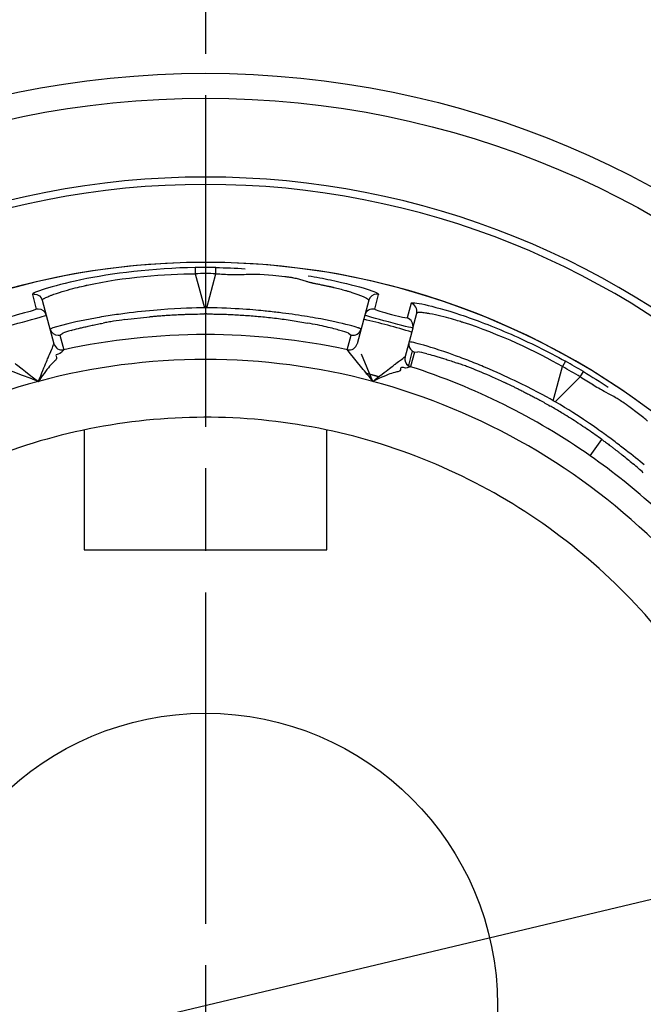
# Model space of a CAD drawing. Extents: x 0 to 283, y 0 to 196.
# Tile 25 of 31: x 228.77 to 232.53, y 115.12 to 121.06. Entities that reach past the tile are written whole.
import ezdxf

# ---------------------------------------------------------------- set-up
doc = ezdxf.new("R2010")
doc.units = 0
doc.linetypes.add('CENTER', pattern=[12, 8, -1, 2, -1])
doc.layers.get('0').update_dxf_attribs({"linetype": 'CONTINUOUS'})
doc.layers.get('DEFPOINTS').update_dxf_attribs({"linetype": 'CONTINUOUS'})
for name, color, linetype in [('CTR', 7, 'CENTER'), ('DIM', 7, 'CONTINUOUS'), ('TANGENT EDGES', 7, 'CONTINUOUS'), ('VISIBLE', 255, 'CONTINUOUS')]:
    doc.layers.add(name, color=color, linetype=linetype)
doc.styles.add('SANSSERIF', font='sanss___.ttf')
doc.dimstyles.new('ISO-25$3', dxfattribs={"dimtxt": 2.5, "dimasz": 2.5, "dimexe": 1.25, "dimexo": 1, "dimgap": 0.6, "dimtad": 1, "dimtih": 1, "dimtoh": 1, "dimdec": 1, "dimzin": 9, "dimdsep": 46, "dimtxsty": 'SANSSERIF', "dimcen": 0.75, "dimadec": 1, "dimazin": 0, "dimtfac": 1, "dimtdec": 1, "dimtofl": 0, "dimtmove": 0, "dimatfit": 3, "dimfxl": 1, "dimarcsym": 0})

# ---------------------------------------------------------------- blocks, each defined once
blk = doc.blocks.new('*D61')
at = {"layer": 'DEFPOINTS', "color": 0, "transparency": 16777216}
for p in [(235.3628, 116.416), (224.4188, 113.8102)]:
    blk.add_point(p, dxfattribs=at)
at = {"layer": 'DIM', "color": 0, "lineweight": -2, "transparency": 16777216}
for p, q in [((247.85, 119.3892), (240.2269, 117.5741)), ((267.2393, 119.3892), (247.85, 119.3892)), ((224.4188, 113.8102), (235.3628, 116.416)), ((219.5548, 112.652), (214.6907, 111.4939))]:
    blk.add_line(p, q, dxfattribs=at)
at = {"layer": 'DIM', "color": 0, "transparency": 16777216}
for points in [[(240.0338, 118.3848), (240.4199, 116.7634), (235.3628, 116.416)], [(219.3617, 113.4627), (219.7478, 111.8413), (224.4188, 113.8102)]]:
    blk.add_solid(points, dxfattribs=at)
at = {"layer": 'DIM', "color": 0, "transparency": 16777216, "insert": (258.1447, 123.2024), "char_height": 5, "attachment_point": 5, "style": 'SANSSERIF'}
blk.add_mtext('∅22.5', dxfattribs=at)

msp = doc.modelspace()

# ---------------------------------------------------------------- linework, layer by layer
msp.add_circle((229.8908, 115.1131), 1.7627)
at = {"layer": 'CTR', "ltscale": 0.25}
msp.add_line((229.8915, 126.6053), (229.8915, 103.6189), dxfattribs=at)
at = {"layer": 'TANGENT EDGES'}
for p, q in [((229.8909, 120.1119), (229.8909, 120.0674)), ((229.8292, 119.5656), (229.8286, 119.5285)), ((229.8286, 119.5285), (229.8838, 119.3227)), ((229.8979, 119.3227), (229.9531, 119.5285)), ((228.8459, 119.4037), (228.8694, 119.3139)), ((230.9123, 119.3139), (230.9358, 119.4037)), ((231.1318, 119.3512), (231.1073, 119.2617)), ((229.8979, 119.3227), (229.8838, 119.3227)), ((229.0113, 119.1579), (229.0291, 119.1692)), ((229.0113, 119.1579), (229.0349, 119.0698)), ((230.7468, 119.0698), (230.7704, 119.1579)), ((230.7533, 119.169), (230.7704, 119.1579)), ((228.976, 119.1054), (228.976, 119.1057)), ((229.0348, 119.0695), (229.0349, 119.0698)), ((231.1387, 119.0623), (231.1151, 118.9742)), ((231.1521, 119.0556), (231.1285, 118.9675)), ((231.1521, 119.0556), (231.1732, 119.0565)), ((232.0643, 118.9997), (232.0453, 118.9679)), ((231.9901, 118.7621), (232.0453, 118.9679)), ((232.0023, 118.755), (232.153, 118.9057)), ((232.0023, 118.755), (231.9901, 118.7621)), ((232.2133, 118.4288), (232.2833, 118.5286))]:
    msp.add_line(p, q, dxfattribs=at)
for centre, radius, start, end in [((229.8909, 115.1119), 4.9555, 90, 176.23961), ((229.8909, 115.1119), 4.9555, 3.76039, 90), ((229.8909, 115.1119), 4.4848, 0, 145), ((230.9243, 119.355), 0.05, 90.03877, 164.94491), ((228.8819, 119.2612), 0.0542, 90.47015, 103.34421), ((228.8814, 119.2655), 0.05, 14.99997, 89.9999), ((229.8909, 115.1119), 4.1737, 89.90443, 90.09557), ((230.9003, 119.2655), 0.05, 76.025, 165), ((231.0935, 119.2137), 0.05, 345, 73.97476), ((229.0007, 119.2067), 0.05, 195.01573, 269.96234), ((229.8909, 115.1119), 4.0491, 77.79493, 102.20506), ((230.781, 119.2067), 0.05, 257.7665, 344.99892), ((229.0243, 119.1186), 0.05, 195, 282.20352), ((229.0243, 119.1184), 0.05, 195, 282.18706), ((230.7574, 119.1186), 0.05, 257.76609, 344.99994), ((231.1674, 119.1032), 0.05, 165.01232, 234.97135), ((229.8909, 115.1119), 3.8992, 90, 105), ((229.8909, 115.1119), 3.8992, 75, 90), ((231.1436, 119.0149), 0.05, 165, 252.18706), ((231.1438, 119.0151), 0.05, 165, 235), ((231.1438, 119.0151), 0.05, 235, 252.21361), ((229.8909, 115.1119), 4.0491, 55, 72.20506), ((229.8909, 115.1119), 3.8992, 105, 135), ((229.8909, 115.1119), 3.8992, 45, 75), ((229.8909, 115.1119), 4.1737, 59.90453, 60.09557), ((229.8909, 115.1119), 4.0491, 47.79493, 55)]:
    msp.add_arc(centre, radius, start, end, dxfattribs=at)
for centre, major_axis, ratio, start_param, end_param in [((229.8909, 115.4582), (-4.2143, 0), 0.965926, -1.585559, -1.556034), ((229.952, 119.5156), (0.0011, 0.05), 0.015547, -1.308973, -0.033514), ((229.912, 119.2022), (-0.8748, -0.0562), 0.11442, -0.808772, -0.758321), ((229.8248, 119.2406), (0.9381, -0.0907), 0.085481, 0.567883, 0.766747), ((231.9543, 118.6435), (-0.7858, 0.3889), 0.114498, -0.808968, -0.758541), ((230.064, 115.4118), (-3.6497, 2.1072), 0.965926, -1.585559, -1.556034), ((232.1457, 118.895), (0.026, 0.0427), 0.015547, -1.308973, -0.033514), ((231.8999, 118.5659), (-0.6517, 0.3793), 0.235943, -1.66115, -1.562096), ((231.9081, 118.6902), (0.7484, -0.5148), 0.100376, 0.654012, 0.790523)]:
    msp.add_ellipse(centre, major_axis=major_axis, ratio=ratio, start_param=start_param, end_param=end_param, dxfattribs=at)
for points, knots in [([(229.8292, 119.5656), (229.5773, 119.5621), (229.3231, 119.5302), (228.9537, 119.453), (228.8446, 119.4139), (228.8459, 119.4037)], [-1, -1, -1, -1, -0.5, -0.5, 0, 0, 0, 0]), ([(228.9057, 119.368), (228.9055, 119.3688), (228.9054, 119.3701), (228.9085, 119.3735), (228.91, 119.3749), (228.9138, 119.3774), (228.9153, 119.3784), (228.9188, 119.3804), (228.9219, 119.3821), (228.9289, 119.3856), (228.9359, 119.3888), (228.949, 119.3942), (228.9561, 119.397), (228.9643, 119.4001), (228.97, 119.4022), (228.9709, 119.4026), (229.0176, 119.4191), (229.0667, 119.4327), (229.1233, 119.4472), (229.1395, 119.451), (229.1579, 119.4553), (229.1631, 119.4565), (229.1692, 119.4578), (229.1709, 119.4582), (229.1739, 119.4589), (229.1693, 119.4579), (229.3928, 119.5077), (229.655, 119.5287), (229.8286, 119.5285)], [0, 0, 0, 0, 0.0625, 0.0625, 0.09375, 0.09375, 0.109375, 0.109375, 0.125, 0.125, 0.1875, 0.1875, 0.21875, 0.234375, 0.234375, 0.25, 0.25, 0.375, 0.375, 0.4375, 0.4375, 0.46875, 0.46875, 0.484375, 0.484375, 0.5, 0.5, 1, 1, 1, 1]), ([(230.4982, 119.4831), (230.5009, 119.4823), (230.5037, 119.4815), (230.5066, 119.4807), (230.5095, 119.4799), (230.5124, 119.4791), (230.5155, 119.4783), (230.5185, 119.4775), (230.5216, 119.4767), (230.5248, 119.4759), (230.5263, 119.4755), (230.5279, 119.4751), (230.5296, 119.4747), (230.5312, 119.4743), (230.5328, 119.4739), (230.5345, 119.4736), (230.5361, 119.4732), (230.5378, 119.4728), (230.5395, 119.4724), (230.5411, 119.472), (230.5428, 119.4717), (230.5445, 119.4713), (230.5463, 119.4709), (230.548, 119.4705), (230.5497, 119.4702), (230.5515, 119.4698), (230.5532, 119.4694), (230.555, 119.4691), (230.5586, 119.4683), (230.5627, 119.4675), (230.5665, 119.4667), (230.5704, 119.4659), (230.5742, 119.4652), (230.5779, 119.4644), (230.5816, 119.4637), (230.5852, 119.4629), (230.5887, 119.4622), (230.5923, 119.4615), (230.5958, 119.4608), (230.5992, 119.4601), (230.606, 119.4587), (230.6125, 119.4573), (230.6188, 119.456), (230.6219, 119.4554), (230.6249, 119.4547), (230.6279, 119.4541), (230.6294, 119.4538), (230.6309, 119.4534), (230.6324, 119.4531), (230.6338, 119.4528), (230.6353, 119.4525), (230.6367, 119.4522), (230.6381, 119.4519), (230.6395, 119.4516), (230.6409, 119.4513), (230.6416, 119.4511), (230.6423, 119.451), (230.643, 119.4508), (230.6437, 119.4507), (230.6443, 119.4505), (230.645, 119.4504), (230.6464, 119.4501), (230.6477, 119.4498), (230.6491, 119.4495), (230.6504, 119.4492), (230.6517, 119.4489), (230.653, 119.4486), (230.6556, 119.448), (230.6581, 119.4474), (230.6606, 119.4469), (230.663, 119.4463), (230.6654, 119.4457), (230.6678, 119.4452), (230.6725, 119.444), (230.6784, 119.4425), (230.6843, 119.4411), (230.6902, 119.4396), (230.696, 119.4381), (230.7018, 119.4365), (230.7075, 119.435), (230.7132, 119.4335), (230.7187, 119.432), (230.7243, 119.4305), (230.7298, 119.4289), (230.7352, 119.4274), (230.7379, 119.4266), (230.7406, 119.4259), (230.7432, 119.4251), (230.7459, 119.4243), (230.7485, 119.4236), (230.7511, 119.4228), (230.7563, 119.4213), (230.7613, 119.4197), (230.7663, 119.4182), (230.7713, 119.4167), (230.7758, 119.4152), (230.7799, 119.4139), (230.784, 119.4126), (230.788, 119.4112), (230.7921, 119.4099), (230.7961, 119.4085), (230.8001, 119.4071), (230.804, 119.4057), (230.8119, 119.4029), (230.8195, 119.4), (230.8267, 119.3972), (230.8303, 119.3958), (230.8338, 119.3944), (230.8372, 119.393), (230.8405, 119.3916), (230.8438, 119.3902), (230.8468, 119.3888), (230.8529, 119.3861), (230.8583, 119.3834), (230.8628, 119.3809), (230.8717, 119.3759), (230.8769, 119.3714), (230.876, 119.368)], [0.4375, 0.4375, 0.4375, 0.4375, 0.4475446, 0.4475446, 0.4475446, 0.4575893, 0.4575893, 0.4575893, 0.4676339, 0.4676339, 0.4676339, 0.4726562, 0.4726562, 0.4726562, 0.4776786, 0.4776786, 0.4776786, 0.4827009, 0.4827009, 0.4827009, 0.4877232, 0.4877232, 0.4877232, 0.4927455, 0.4927455, 0.4927455, 0.4977679, 0.4977679, 0.4977679, 0.5078125, 0.5078125, 0.5078125, 0.5178571, 0.5178571, 0.5178571, 0.5279018, 0.5279018, 0.5279018, 0.5379464, 0.5379464, 0.5379464, 0.5580357, 0.5580357, 0.5580357, 0.5680804, 0.5680804, 0.5680804, 0.5731027, 0.5731027, 0.5731027, 0.578125, 0.578125, 0.578125, 0.5831473, 0.5831473, 0.5831473, 0.5856585, 0.5856585, 0.5856585, 0.5881696, 0.5881696, 0.5881696, 0.593192, 0.593192, 0.593192, 0.5982143, 0.5982143, 0.5982143, 0.6082589, 0.6082589, 0.6082589, 0.6183036, 0.6183036, 0.6183036, 0.6383929, 0.6383929, 0.6383929, 0.6584821, 0.6584821, 0.6584821, 0.6785714, 0.6785714, 0.6785714, 0.6986607, 0.6986607, 0.6986607, 0.7087054, 0.7087054, 0.7087054, 0.71875, 0.71875, 0.71875, 0.7388393, 0.7388393, 0.7388393, 0.7589286, 0.7589286, 0.7589286, 0.7790179, 0.7790179, 0.7790179, 0.7991071, 0.7991071, 0.7991071, 0.8392857, 0.8392857, 0.8392857, 0.859375, 0.859375, 0.859375, 0.8794643, 0.8794643, 0.8794643, 0.9196429, 0.9196429, 0.9196429, 0.9999907, 0.9999907, 0.9999907, 0.9999907]), ([(229.8838, 119.3227), (229.8288, 119.3223), (229.7382, 119.3201), (229.5625, 119.3063), (229.4976, 119.3), (229.3963, 119.2874), (229.3619, 119.2828), (229.3107, 119.2751), (229.2937, 119.2724), (229.2599, 119.2668), (229.2381, 119.263), (229.0463, 119.2282), (228.9511, 119.1986), (228.9524, 119.1938)], [0, 0, 0, 0, 0.25, 0.25, 0.375, 0.375, 0.4375, 0.4375, 0.46875, 0.46875, 0.5, 0.5, 1, 1, 1, 1]), ([(230.8293, 119.1938), (230.8294, 119.1942), (230.8293, 119.1947), (230.8261, 119.1966), (230.8244, 119.1974), (230.8205, 119.1989), (230.819, 119.1995), (230.8154, 119.2008), (230.8122, 119.2019), (230.7999, 119.2059), (230.7802, 119.2117), (230.711, 119.2297), (230.6402, 119.2456), (230.512, 119.2686), (230.4647, 119.2762), (230.3885, 119.2869), (230.3491, 119.2921), (230.3079, 119.2969), (230.2801, 119.3001), (230.2598, 119.3022), (230.1879, 119.3096), (230.0723, 119.3211), (229.8979, 119.3227)], [0, 0, 0, 0, 0.0625, 0.0625, 0.09375, 0.09375, 0.109375, 0.109375, 0.125, 0.125, 0.25, 0.25, 0.5, 0.5, 0.625, 0.625, 0.6875, 0.71875, 0.71875, 0.75, 0.75, 1, 1, 1, 1]), ([(232.0453, 118.9679), (231.895, 119.0549), (231.6575, 119.1678), (231.439, 119.2364), (231.4435, 119.235), (231.4406, 119.2359), (231.4388, 119.2364), (231.4328, 119.2383), (231.4278, 119.2399), (231.4098, 119.2453), (231.3938, 119.2501), (231.3376, 119.2659), (231.2882, 119.2787), (231.2395, 119.2877), (231.2386, 119.2878), (231.2326, 119.2889), (231.2239, 119.2903), (231.2163, 119.2914), (231.2023, 119.2933), (231.1946, 119.294), (231.1868, 119.2944), (231.1833, 119.2946), (231.1792, 119.2946), (231.1775, 119.2945), (231.1729, 119.2942), (231.1709, 119.2938), (231.1666, 119.2924), (231.166, 119.2912), (231.1658, 119.2904)], [-1, -1, -1, -1, -0.5, -0.5, -0.484375, -0.484375, -0.46875, -0.46875, -0.4375, -0.4375, -0.375, -0.375, -0.25, -0.25, -0.234375, -0.234375, -0.21875, -0.1875, -0.1875, -0.125, -0.125, -0.109375, -0.109375, -0.09375, -0.09375, -0.0625, -0.0625, 0, 0, 0, 0]), ([(229.0806, 119.1864), (229.0931, 119.1901), (229.1074, 119.1939), (229.1232, 119.198), (229.1311, 119.2), (229.1395, 119.202), (229.1482, 119.2041), (229.157, 119.2062), (229.1661, 119.2083), (229.1757, 119.2105), (229.1805, 119.2115), (229.1853, 119.2126), (229.1903, 119.2137), (229.1953, 119.2148), (229.2004, 119.2159), (229.2056, 119.217), (229.2107, 119.2181), (229.216, 119.2192), (229.2214, 119.2203), (229.2268, 119.2214), (229.2322, 119.2225), (229.2378, 119.2236), (229.249, 119.2259), (229.2605, 119.2281), (229.2724, 119.2303)], [0.25, 0.25, 0.25, 0.25, 0.3214286, 0.3214286, 0.3214286, 0.3571429, 0.3571429, 0.3571429, 0.3928571, 0.3928571, 0.3928571, 0.4107143, 0.4107143, 0.4107143, 0.4285714, 0.4285714, 0.4285714, 0.4464286, 0.4464286, 0.4464286, 0.4642857, 0.4642857, 0.4642857, 0.5, 0.5, 0.5, 0.5]), ([(231.9901, 118.7621), (231.9423, 118.7892), (231.8628, 118.8326), (231.7037, 118.9086), (231.6443, 118.9355), (231.5503, 118.9753), (231.5182, 118.9884), (231.47, 119.0074), (231.4539, 119.0136), (231.4219, 119.0256), (231.4011, 119.0332), (231.2176, 119.099), (231.1204, 119.121), (231.1191, 119.1161)], [0, 0, 0, 0, 0.25, 0.25, 0.375, 0.375, 0.4375, 0.4375, 0.46875, 0.46875, 0.5, 0.5, 1, 1, 1, 1]), ([(231.2265, 119.0457), (231.2392, 119.0425), (231.2534, 119.0388), (231.2692, 119.0343), (231.2771, 119.0321), (231.2853, 119.0297), (231.2939, 119.0271), (231.3025, 119.0246), (231.3115, 119.0218), (231.3209, 119.0189), (231.3256, 119.0174), (231.3303, 119.0159), (231.3352, 119.0144), (231.34, 119.0128), (231.345, 119.0113), (231.35, 119.0096), (231.3551, 119.008), (231.3602, 119.0063), (231.3654, 119.0046), (231.3706, 119.0028), (231.3759, 119.0011), (231.3813, 118.9992), (231.3921, 118.9956), (231.4032, 118.9917), (231.4146, 118.9877)], [-0.75, -0.75, -0.75, -0.75, -0.6785714, -0.6785714, -0.6785714, -0.6428571, -0.6428571, -0.6428571, -0.6071429, -0.6071429, -0.6071429, -0.5892857, -0.5892857, -0.5892857, -0.5714286, -0.5714286, -0.5714286, -0.5535714, -0.5535714, -0.5535714, -0.5357143, -0.5357143, -0.5357143, -0.5, -0.5, -0.5, -0.5])]:
    msp.add_open_spline(points, degree=3, knots=knots, dxfattribs=at)
for points in [[(230.6459, 119.491), (230.7395, 119.4714), (230.812, 119.4522), (230.8612, 119.4366)], [(228.8574, 119.405), (228.8792, 119.405), (228.9001, 119.3891), (228.9057, 119.368)], [(230.8612, 119.4366), (230.9107, 119.4209), (230.9364, 119.4089), (230.9358, 119.4037)], [(231.1658, 119.2904), (231.1724, 119.3152), (231.1564, 119.3438), (231.1318, 119.3512)], [(232.1716, 118.9377), (232.2231, 118.9071), (232.2732, 118.8754), (232.3217, 118.8433)]]:
    msp.add_open_spline(points, degree=3, dxfattribs=at)
at = {"layer": 'VISIBLE'}
for p, q in [((230.1357, 119.525), (230.219, 119.5264)), ((230.219, 119.5264), (230.2965, 119.5198)), ((230.4376, 119.5006), (230.4982, 119.4831)), ((228.9057, 119.368), (228.9297, 119.2784)), ((230.876, 119.368), (230.852, 119.2784)), ((230.876, 119.368), (230.876, 119.368)), ((228.8695, 119.3139), (228.8441, 119.3047)), ((228.9297, 119.2784), (228.976, 119.1057)), ((230.852, 119.2784), (230.8057, 119.1057)), ((231.0127, 119.2833), (231.0808, 119.2664)), ((231.1418, 119.2008), (231.1658, 119.2904)), ((229.4031, 119.2515), (229.5538, 119.2692)), ((231.0808, 119.2664), (231.1073, 119.2616)), ((231.1418, 119.2008), (231.0955, 119.028)), ((230.8057, 119.1054), (230.8057, 119.1057)), ((229.0122, 119.0467), (229.0014, 119.0437)), ((229.0213, 119.0531), (229.0122, 119.0467)), ((229.0228, 119.0562), (229.0213, 119.0531)), ((229.0246, 119.059), (229.0228, 119.0562)), ((229.0348, 119.0695), (229.0246, 119.059)), ((230.7469, 119.0695), (230.7468, 119.0698)), ((230.7586, 119.0552), (230.7469, 119.0695)), ((230.8351, 118.9606), (230.7586, 119.0552)), ((230.9, 118.8783), (230.8323, 119.0419)), ((228.9884, 119.0299), (228.9912, 119.0225)), ((228.9912, 119.0225), (228.991, 119.0152)), ((231.0953, 119.0278), (231.0955, 119.028)), ((228.6706, 118.9613), (228.7842, 118.9168)), ((228.7842, 118.9168), (228.8293, 118.8991)), ((228.9162, 118.9268), (228.9049, 118.9112)), ((231.067, 118.9485), (231.0632, 118.9421)), ((231.0684, 118.9562), (231.067, 118.9485)), ((231.0973, 118.9588), (231.0865, 118.9617)), ((231.1084, 118.9598), (231.0973, 118.9588)), ((231.1112, 118.9618), (231.1084, 118.9598)), ((231.1142, 118.9633), (231.1112, 118.9618)), ((231.1283, 118.9673), (231.1142, 118.9633)), ((231.1283, 118.9673), (231.1285, 118.9675)), ((228.8293, 118.8991), (228.8817, 118.8783)), ((228.9049, 118.9112), (228.8817, 118.8783)), ((230.9366, 118.8952), (230.9, 118.8783)), ((230.9542, 118.9031), (230.9366, 118.8952)), ((232.505, 118.6826), (232.4461, 118.7264)), ((229.1584, 118.5855), (229.1584, 117.8619)), ((230.6234, 117.8619), (230.6234, 118.5855)), ((229.1584, 117.8619), (230.6234, 117.8619))]:
    msp.add_line(p, q, dxfattribs=at)
for radius in [5.625, 5.475]:
    msp.add_circle((229.8908, 115.1131), radius, dxfattribs=at)
for centre, radius, start, end in [((229.8909, 115.1119), 5, 90, 176.27315), ((229.8909, 115.1119), 5, 3.72685, 90), ((229.8909, 115.1119), 4.485, 0, 180), ((229.8908, 115.1025), 4.4635, 89.19899, 90.79036), ((228.8575, 119.3568), 0.0483, 90.02941, 103.87515), ((230.9243, 119.3556), 0.0495, 76.48491, 89.99064), ((230.9243, 119.355), 0.05, 164.94491, 164.9849), ((229.8909, 115.1119), 4.25, 72.97737, 77.02262), ((229.0007, 119.2065), 0.0498, 270.05967, 282.2873), ((230.7575, 119.1184), 0.05, 257.79494, 345), ((231.1671, 119.1026), 0.0493, 234.92423, 252.40939), ((229.8861, 115.1038), 4.4635, 59.19899, 60.79036), ((229.8902, 115.1204), 3.5415, 88.73641, 100.01359), ((229.8919, 115.1204), 3.5415, 77.48641, 88.76359), ((229.8885, 115.1202), 3.5415, 99.98641, 111.26359), ((229.8935, 115.12), 3.5415, 66.23641, 77.51359), ((229.8909, 115.1119), 3.55, 43.75, 66.25), ((229.8976, 115.1172), 3.5415, 32.48641, 43.76359)]:
    msp.add_arc(centre, radius, start, end, dxfattribs=at)
for centre, major_axis, ratio, start_param, end_param in [((229.9635, 119.9374), (1.0245, -0.0769), 0.397758, -1.551128, -1.45955), ((229.9868, 120.154), (0.9561, -0.0993), 0.650999, -1.440633, -1.347314), ((229.9369, 119.5917), (0.9597, -0.1195), 0.030048, -1.18294, -1.098821), ((229.8851, 119.1906), (-0.836, -0.0444), 0.125738, -0.859897, -0.807891), ((229.8843, 119.182), (-0.8348, -0.0387), 0.133691, -0.962647, -0.859446), ((230.0041, 119.3346), (-0.9919, -0.1768), 0.043377, -0.381429, -0.19284), ((229.8233, 119.2857), (0.9411, -0.1288), 0.059221, 0.374107, 0.569792), ((229.7683, 119.3371), (1.0016, -0.1795), 0.043108, 0.19027, 0.377794), ((232.0994, 118.7125), (-0.9466, 0.3425), 0.043389, -0.381732, -0.192908), ((231.9252, 118.647), (-0.7462, 0.3795), 0.125762, -0.860083, -0.808097), ((230.8803, 118.8711), (-0.2197, 0.2846), 0.054609, -1.431124, -1.293211), ((230.9229, 118.8969), (0.2511, -0.3155), 0.073145, -1.710397, -1.570054), ((231.9202, 118.64), (-0.7423, 0.3839), 0.133705, -0.962803, -0.859634), ((231.9107, 118.6117), (-0.7412, 0.4017), 0.161988, -1.16458, -0.958963), ((231.8925, 118.5641), (0.7087, -0.4141), 0.223387, -4.935101, -4.801706), ((231.8925, 118.5641), (0.7087, -0.4141), 0.223387, -4.963543, -4.935101), ((231.8873, 118.5776), (0.748, -0.4428), 0.201561, 1.196551, 1.321708), ((231.9573, 118.5999), (0.6254, -0.3827), 0.164303, 1.126509, 1.197618)]:
    msp.add_ellipse(centre, major_axis=major_axis, ratio=ratio, start_param=start_param, end_param=end_param, dxfattribs=at)
for points in [[(229.9532, 119.5656), (230.013, 119.5647), (230.0723, 119.5624), (230.1303, 119.5588)], [(230.5102, 119.5163), (230.5581, 119.5084), (230.6035, 119.4999), (230.6459, 119.491)], [(231.1318, 119.3512), (231.1338, 119.3559), (231.1629, 119.3532), (231.2138, 119.342)], [(231.2138, 119.342), (231.2652, 119.3306), (231.3389, 119.3107), (231.4291, 119.281)], [(230.9123, 119.3139), (230.9125, 119.3128), (230.9248, 119.3086), (230.9431, 119.303)], [(231.4291, 119.281), (231.5197, 119.2512), (231.6249, 119.2111), (231.7351, 119.1628)], [(231.7351, 119.1628), (231.8429, 119.1155), (231.9556, 119.0605), (232.0643, 118.9997)], [(229.0014, 119.0437), (228.9926, 119.0412), (228.9847, 119.0378), (228.9884, 119.0299)], [(228.7412, 118.9861), (228.749, 118.9803), (228.8008, 118.9417), (228.8817, 118.8783)], [(228.98, 119.0009), (228.9668, 118.9894), (228.9564, 118.9786), (228.9488, 118.9695)], [(228.991, 119.0152), (228.9898, 119.0109), (228.9863, 119.0065), (228.98, 119.0009)], [(228.9488, 118.9695), (228.9412, 118.9604), (228.9266, 118.9415), (228.9162, 118.9268)], [(231.0038, 118.9237), (230.9927, 118.9196), (230.9706, 118.9106), (230.9542, 118.9031)], [(231.0465, 118.9353), (231.0294, 118.9319), (231.015, 118.9278), (231.0038, 118.9237)], [(231.0632, 118.9421), (231.06, 118.9391), (231.0548, 118.937), (231.0465, 118.9353)], [(231.0865, 118.9617), (231.0776, 118.9639), (231.069, 118.9649), (231.0684, 118.9562)], [(232.2321, 118.8552), (232.2067, 118.8705), (232.1805, 118.8874), (232.153, 118.9057)], [(232.3823, 118.771), (232.3677, 118.7802), (232.351, 118.7899), (232.3095, 118.8117)], [(232.2967, 118.5628), (232.2513, 118.5958), (232.1575, 118.6637), (232.0023, 118.755)], [(232.5587, 118.6392), (232.5477, 118.6496), (232.5265, 118.6662), (232.505, 118.6826)]]:
    msp.add_open_spline(points, degree=3, dxfattribs=at)
for points, knots in [([(230.37, 119.5117), (230.3777, 119.5108), (230.385, 119.5099), (230.392, 119.5089), (230.3954, 119.5084), (230.3988, 119.5079), (230.4021, 119.5074), (230.4054, 119.5069), (230.4086, 119.5064), (230.4118, 119.5058), (230.4149, 119.5053), (230.4179, 119.5047), (230.4209, 119.5042), (230.4268, 119.503), (230.4324, 119.5018), (230.4376, 119.5006)], [0.3125, 0.3125, 0.3125, 0.3125, 0.33035714, 0.33035714, 0.33035714, 0.33928571, 0.33928571, 0.33928571, 0.34821429, 0.34821429, 0.34821429, 0.35714286, 0.35714286, 0.35714286, 0.375, 0.375, 0.375, 0.375]), ([(228.64, 119.2008), (228.6404, 119.199), (228.7096, 119.2166), (228.8613, 119.2573), (228.9302, 119.2767), (228.9297, 119.2784)], [0, 0, 0, 0, 0.5, 0.5, 1, 1, 1, 1]), ([(228.7767, 119.2854), (228.7443, 119.2766), (228.7252, 119.272), (228.7066, 119.2677), (228.7066, 119.2677), (228.7066, 119.2677)], [-0.5000049, -0.5000049, -0.5000049, -0.5000049, -0.25, -0.25, -0.2499715, -0.2499715, -0.2499715, -0.2499715]), ([(228.8441, 119.3047), (228.8441, 119.3047), (228.8441, 119.3047), (228.8297, 119.3003), (228.8091, 119.2941), (228.7767, 119.2854)], [-0.7500263, -0.7500263, -0.7500263, -0.7500263, -0.75, -0.75, -0.5000049, -0.5000049, -0.5000049, -0.5000049]), ([(229.5538, 119.2692), (229.5556, 119.2694), (229.5574, 119.2696), (229.5593, 119.2697), (229.5622, 119.27), (229.5653, 119.2703), (229.5685, 119.2706), (229.5717, 119.2709), (229.575, 119.2712), (229.5786, 119.2715), (229.5821, 119.2718), (229.5858, 119.2721), (229.5897, 119.2725), (229.5936, 119.2728), (229.5976, 119.2731), (229.6018, 119.2735), (229.606, 119.2738), (229.6104, 119.2742), (229.6149, 119.2746), (229.6195, 119.2749), (229.6242, 119.2753), (229.6291, 119.2757), (229.634, 119.276), (229.6391, 119.2764), (229.6443, 119.2768), (229.6496, 119.2771), (229.655, 119.2775), (229.6606, 119.2779), (229.6718, 119.2786), (229.6837, 119.2794), (229.6964, 119.2801), (229.7091, 119.2808), (229.7224, 119.2815), (229.7366, 119.2821), (229.7436, 119.2825), (229.7509, 119.2828), (229.7583, 119.2831), (229.7658, 119.2833), (229.7734, 119.2836), (229.7812, 119.2839), (229.789, 119.2841), (229.797, 119.2844), (229.8052, 119.2846), (229.8134, 119.2848), (229.8218, 119.285), (229.8303, 119.2851), (229.8474, 119.2854), (229.8653, 119.2856), (229.8839, 119.2856)], [0.75, 0.75, 0.75, 0.75, 0.7589286, 0.7589286, 0.7589286, 0.7723214, 0.7723214, 0.7723214, 0.7857143, 0.7857143, 0.7857143, 0.7991071, 0.7991071, 0.7991071, 0.8125, 0.8125, 0.8125, 0.8258929, 0.8258929, 0.8258929, 0.8392857, 0.8392857, 0.8392857, 0.8526786, 0.8526786, 0.8526786, 0.8660714, 0.8660714, 0.8660714, 0.8928571, 0.8928571, 0.8928571, 0.9196429, 0.9196429, 0.9196429, 0.9330357, 0.9330357, 0.9330357, 0.9464286, 0.9464286, 0.9464286, 0.9598214, 0.9598214, 0.9598214, 0.9732143, 0.9732143, 0.9732143, 1, 1, 1, 1]), ([(229.8978, 119.2856), (229.9089, 119.2856), (229.9203, 119.2855), (229.9321, 119.2854), (229.9439, 119.2853), (229.956, 119.2851), (229.9685, 119.2848), (229.981, 119.2845), (229.9938, 119.2841), (230.0069, 119.2837), (230.02, 119.2832), (230.0335, 119.2827), (230.0472, 119.2821), (230.061, 119.2814), (230.075, 119.2807), (230.0893, 119.2799), (230.1036, 119.2791), (230.1182, 119.2781), (230.133, 119.2771), (230.1478, 119.2761), (230.1628, 119.2749), (230.178, 119.2737), (230.1913, 119.2726), (230.2047, 119.2714), (230.2182, 119.2701)], [0, 0, 0, 0, 0.0357143, 0.0357143, 0.0357143, 0.0714286, 0.0714286, 0.0714286, 0.1071429, 0.1071429, 0.1071429, 0.1428571, 0.1428571, 0.1428571, 0.1785714, 0.1785714, 0.1785714, 0.2142857, 0.2142857, 0.2142857, 0.25, 0.25, 0.25, 0.2811051, 0.2811051, 0.2811051, 0.2811051]), ([(231.1418, 119.2008), (231.1413, 119.199), (231.0719, 119.2167), (230.9202, 119.2574), (230.8515, 119.2767), (230.852, 119.2784)], [-1, -1, -1, -1, -0.5, -0.5, 0, 0, 0, 0]), ([(230.9431, 119.303), (230.9431, 119.303), (230.9431, 119.303), (230.9614, 119.2975), (230.9803, 119.2919), (231.0127, 119.2833)], [0.2499715, 0.2499715, 0.2499715, 0.2499715, 0.25, 0.25, 0.5000049, 0.5000049, 0.5000049, 0.5000049]), ([(230.2182, 119.2701), (230.2202, 119.2699), (230.2222, 119.2698), (230.2242, 119.2696), (230.2397, 119.2681), (230.2554, 119.2665), (230.2712, 119.2648), (230.287, 119.2631), (230.3028, 119.2612), (230.3187, 119.2593), (230.3346, 119.2574), (230.3505, 119.2553), (230.3664, 119.2532), (230.3823, 119.251), (230.3981, 119.2487), (230.4138, 119.2463), (230.4295, 119.244), (230.4451, 119.2415), (230.4605, 119.2389), (230.4758, 119.2364), (230.491, 119.2337), (230.5058, 119.2309)], [0.2811051, 0.2811051, 0.2811051, 0.2811051, 0.2857143, 0.2857143, 0.2857143, 0.3214286, 0.3214286, 0.3214286, 0.3571429, 0.3571429, 0.3571429, 0.3928571, 0.3928571, 0.3928571, 0.4285714, 0.4285714, 0.4285714, 0.4642857, 0.4642857, 0.4642857, 0.5, 0.5, 0.5, 0.5]), ([(228.8817, 118.8783), (228.9008, 118.926), (228.9188, 118.9691), (228.9359, 119.01), (228.9402, 119.0203), (228.9449, 119.0314), (228.9461, 119.0344), (228.9481, 119.0391), (228.9462, 119.0347), (228.9618, 119.0706), (228.9655, 119.0785), (228.9731, 119.0983), (228.9755, 119.1044), (228.976, 119.1054)], [0, 0, 0, 0, 0.25, 0.25, 0.375, 0.375, 0.4375, 0.4375, 0.5, 0.5, 0.75, 0.75, 1, 1, 1, 1]), ([(230.9, 118.8783), (230.9405, 118.91), (230.9776, 118.9384), (231.0129, 118.9652), (231.0217, 118.972), (231.0314, 118.9793), (231.034, 118.9812), (231.038, 118.9843), (231.0342, 118.9815), (231.0657, 119.0047), (231.0728, 119.0098), (231.0893, 119.023), (231.0944, 119.0271), (231.0953, 119.0278)], [0, 0, 0, 0, 0.25, 0.25, 0.375, 0.375, 0.4375, 0.4375, 0.5, 0.5, 0.75, 0.75, 1, 1, 1, 1]), ([(231.6777, 118.8807), (231.6808, 118.8793), (231.6842, 118.8777), (231.6879, 118.876), (231.6897, 118.8752), (231.6917, 118.8743), (231.6936, 118.8734), (231.6956, 118.8725), (231.6977, 118.8715), (231.6998, 118.8706), (231.7019, 118.8696), (231.704, 118.8686), (231.7063, 118.8675), (231.7085, 118.8665), (231.7109, 118.8654), (231.7132, 118.8643), (231.718, 118.862), (231.723, 118.8597), (231.7283, 118.8572), (231.7337, 118.8546), (231.7392, 118.852), (231.7451, 118.8491), (231.751, 118.8463), (231.7571, 118.8433), (231.7636, 118.8402), (231.77, 118.8371), (231.7767, 118.8338), (231.7837, 118.8303), (231.7907, 118.8268), (231.798, 118.8232), (231.8055, 118.8194), (231.8131, 118.8156), (231.8209, 118.8116), (231.829, 118.8074), (231.8372, 118.8033), (231.8456, 118.7989), (231.8543, 118.7944), (231.863, 118.7898), (231.8719, 118.7851), (231.8812, 118.7801), (231.8904, 118.7752), (231.8999, 118.77), (231.9097, 118.7647), (231.9293, 118.754), (231.95, 118.7424), (231.9717, 118.7299)], [-0.25, -0.25, -0.25, -0.25, -0.2321429, -0.2321429, -0.2321429, -0.2232143, -0.2232143, -0.2232143, -0.2142857, -0.2142857, -0.2142857, -0.2053571, -0.2053571, -0.2053571, -0.1964286, -0.1964286, -0.1964286, -0.1785714, -0.1785714, -0.1785714, -0.1607143, -0.1607143, -0.1607143, -0.1428571, -0.1428571, -0.1428571, -0.125, -0.125, -0.125, -0.1071429, -0.1071429, -0.1071429, -0.0892857, -0.0892857, -0.0892857, -0.0714286, -0.0714286, -0.0714286, -0.0535714, -0.0535714, -0.0535714, -0.0357143, -0.0357143, -0.0357143, 0, 0, 0, 0]), ([(232.3095, 118.8117), (232.2887, 118.8225), (232.285, 118.8247), (232.2598, 118.8388), (232.2471, 118.8462), (232.2334, 118.8544), (232.2328, 118.8548), (232.2321, 118.8552)], [-0.125, -0.125, -0.125, -0.125, -0.09375, -0.09375, -0.0625, -0.0625, -0.06098538, -0.06098538, -0.06098538, -0.06098538]), ([(232.4461, 118.7264), (232.4405, 118.7306), (232.42, 118.7455), (232.3986, 118.7603), (232.3896, 118.7664), (232.3823, 118.771)], [-0.25000002, -0.25000002, -0.25000002, -0.25000002, -0.21875, -0.21875, -0.18750003, -0.18750003, -0.18750003, -0.18750003]), ([(232.5394, 118.374), (232.5061, 118.402), (232.4687, 118.4324), (232.4076, 118.4801), (232.3758, 118.5044), (232.3424, 118.5293), (232.3198, 118.546), (232.3024, 118.5587), (232.2967, 118.5628)], [0.5, 0.5, 0.5, 0.5, 0.625, 0.625, 0.6875, 0.71875, 0.71875, 0.75, 0.75, 0.75, 0.75]), ([(232.2829, 118.5281), (232.2883, 118.5243), (232.2943, 118.5199), (232.3009, 118.515), (232.3042, 118.5126), (232.3077, 118.5101), (232.3113, 118.5074), (232.3149, 118.5047), (232.3186, 118.5019), (232.3225, 118.499), (232.3264, 118.4961), (232.3304, 118.4931), (232.3346, 118.49), (232.3388, 118.4869), (232.3431, 118.4836), (232.3475, 118.4803), (232.3519, 118.4769), (232.3564, 118.4734), (232.3611, 118.4699), (232.3658, 118.4663), (232.3705, 118.4626), (232.3754, 118.4589), (232.3803, 118.4551), (232.3853, 118.4512), (232.3903, 118.4472), (232.3954, 118.4433), (232.4005, 118.4392), (232.4058, 118.435), (232.4163, 118.4267), (232.427, 118.418), (232.438, 118.4091), (232.449, 118.4001), (232.4602, 118.3909), (232.4714, 118.3814)], [0.0000785, 0.0000785, 0.0000785, 0.0000785, 0.0357143, 0.0357143, 0.0357143, 0.0535714, 0.0535714, 0.0535714, 0.0714286, 0.0714286, 0.0714286, 0.0892857, 0.0892857, 0.0892857, 0.1071429, 0.1071429, 0.1071429, 0.125, 0.125, 0.125, 0.1428571, 0.1428571, 0.1428571, 0.1607143, 0.1607143, 0.1607143, 0.1785714, 0.1785714, 0.1785714, 0.2142857, 0.2142857, 0.2142857, 0.25, 0.25, 0.25, 0.25])]:
    msp.add_open_spline(points, degree=3, knots=knots, dxfattribs=at)
msp.add_rational_spline([(230.8609, 118.9281), (230.8994, 118.9182), (230.9378, 118.9077)], [0.966941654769, 0.966237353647, 0.965632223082], degree=2, dxfattribs=at)

# ---------------------------------------------------------------- dimensions: what is measured, and where the dimension line sits
at = {"layer": 'DIM'}
dim = msp.add_diameter_dim_2p(p1=(224.4188, 113.8102), p2=(235.3628, 116.416), dimstyle='ISO-25$3', override={"dimscale": 2, "dimlfac": 2, "dimtofl": 1}, dxfattribs=at)
dim.commit()
dim.dimension.update_dxf_attribs({"geometry": '*D61', "text_midpoint": (247.85, 119.3892), "dimtype": 163})

doc.saveas('drawing.dxf')
